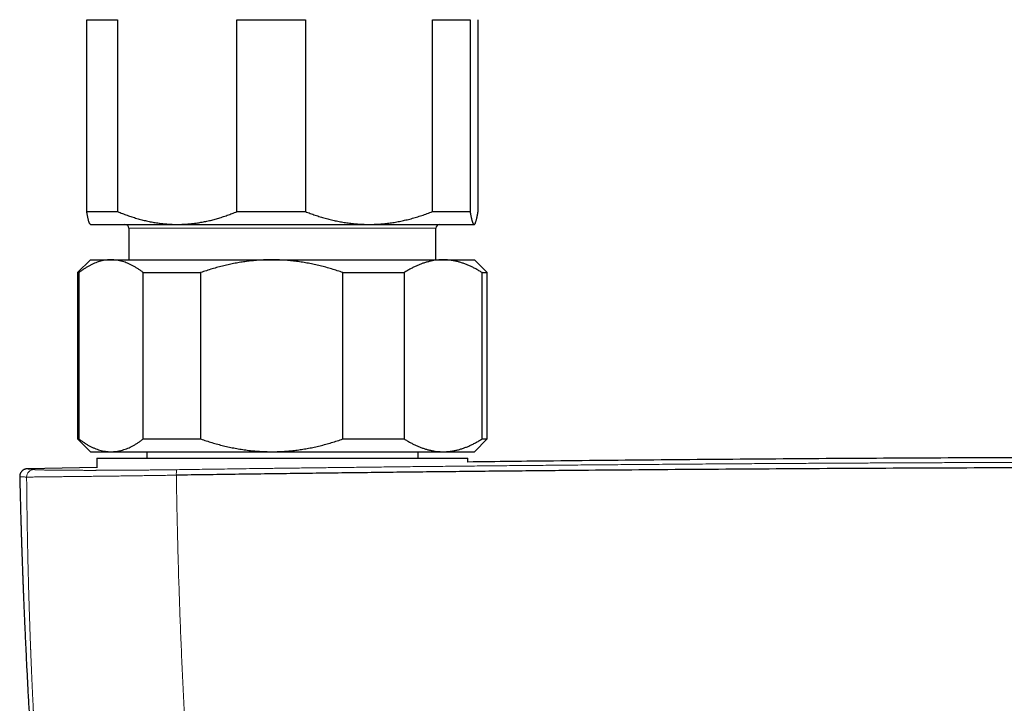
# Model space of a CAD drawing. Header units: millimetres. Extents: x 8 to 1110, y 12 to 672.
# Tile 19 of 61: x 473 to 550, y 318 to 371. Entities that reach past the tile are written whole.
import ezdxf

# ---------------------------------------------------------------- set-up
doc = ezdxf.new("R2010")
doc.units = ezdxf.units.MM

msp = doc.modelspace()

# ---------------------------------------------------------------- linework, layer by layer
at = {"color": 7, "linetype": 'Continuous', "lineweight": 30}
for p, q in [((478.213, 371.159), (480.629, 371.159)), ((478.213, 356.159), (478.213, 371.159)), ((480.629, 371.159), (480.629, 356.159)), ((489.947, 371.159), (495.295, 371.159)), ((489.947, 356.159), (489.947, 371.159)), ((495.295, 371.159), (495.295, 356.159)), ((505.234, 356.159), (505.234, 371.159)), ((505.234, 371.159), (508.167, 371.159)), ((508.167, 371.159), (508.167, 356.159)), ((508.787, 356.159), (508.787, 371.159)), ((478.213, 356.159), (480.629, 356.159)), ((489.947, 356.159), (495.295, 356.159)), ((505.234, 356.159), (508.167, 356.159)), ((478.476, 355.183), (478.5, 355.159)), ((478.5, 355.159), (485.288, 355.159)), ((481.5, 354.859), (481.5, 352.391)), ((485.288, 355.159), (500.265, 355.159)), ((500.265, 355.159), (508.477, 355.159)), ((505.5, 352.391), (505.5, 354.859)), ((508.477, 355.159), (508.5, 355.159)), ((508.5, 355.159), (508.524, 355.183)), ((478.5, 352.391), (477.5, 351.391)), ((478.5, 352.391), (480.116, 352.391)), ((480.116, 352.391), (492.674, 352.391)), ((492.674, 352.391), (506.058, 352.391)), ((506.058, 352.391), (508.5, 352.391)), ((509.5, 351.391), (508.5, 352.391)), ((477.5, 351.391), (477.5, 338.391)), ((477.5, 351.391), (477.602, 351.391)), ((477.602, 351.391), (477.602, 338.391)), ((482.63, 351.391), (487.114, 351.391)), ((482.63, 338.391), (482.63, 351.391)), ((487.114, 351.391), (487.114, 338.391)), ((498.233, 338.391), (498.233, 351.391)), ((498.233, 351.391), (503.012, 351.391)), ((503.012, 351.391), (503.012, 338.391)), ((509.103, 338.391), (509.103, 351.391)), ((509.103, 351.391), (509.5, 351.391)), ((509.5, 338.391), (509.5, 351.391)), ((477.5, 338.391), (478.5, 337.391)), ((477.5, 338.391), (477.602, 338.391)), ((482.63, 338.391), (487.114, 338.391)), ((498.233, 338.391), (503.012, 338.391)), ((508.5, 337.391), (509.5, 338.391)), ((509.103, 338.391), (509.5, 338.391)), ((478.5, 337.391), (480.116, 337.391)), ((480.116, 337.391), (492.674, 337.391)), ((482.9, 337.391), (482.9, 336.891)), ((492.674, 337.391), (506.058, 337.391)), ((504.1, 336.891), (504.1, 337.391)), ((506.058, 337.391), (508.5, 337.391)), ((479, 336.891), (479, 336.144)), ((479, 336.891), (479, 336.144)), ((479, 336.891), (508, 336.891)), ((508, 336.578), (508, 336.891)), ((508, 336.578), (508, 336.891)), ((472.976, 335.439), (472.976, 335.439)), ((479, 336.153), (473.573, 336.053)), ((473.573, 336.054), (473.574, 336.054))]:
    msp.add_line(p, q, dxfattribs=at)
at = {"color": 8, "linetype": 'Continuous', "lineweight": 0}
msp.add_line((505.5, 354.859), (481.5, 354.859), dxfattribs=at)
at = {"color": 7, "linetype": 'Continuous', "lineweight": 30}
for centre, start, end in [((481.2, 354.859), 0, 90), ((505.8, 354.859), 90, 180)]:
    msp.add_arc(centre, 0.3, start, end, dxfattribs=at)
at = {"color": 8, "linetype": 'Continuous', "lineweight": 0}
for centre, radius, start, end in [((474.116, 335.396), 0.599, 91.31207, 178.93615), ((486.301, 335.653), 1.09, 162.03055, 185.02002)]:
    msp.add_arc(centre, radius, start, end, dxfattribs=at)
at = {"color": 7, "linetype": 'Continuous', "lineweight": 30}
for points, knots in [([(478.477, 355.184), (478.472, 355.188), (478.459, 355.201), (478.437, 355.236), (478.412, 355.288), (478.388, 355.353), (478.363, 355.431), (478.338, 355.52), (478.314, 355.622), (478.289, 355.737), (478.263, 355.867), (478.238, 356.006), (478.221, 356.108), (478.213, 356.159)], [0, 0, 0, 0, 0.05288, 0.145734, 0.238548, 0.332171, 0.425794, 0.517773, 0.609751, 0.707296, 0.80487, 0.902449, 1, 1, 1, 1]), ([(480.629, 356.159), (480.752, 356.109), (480.998, 356.008), (481.371, 355.87), (481.746, 355.743), (482.125, 355.626), (482.507, 355.521), (482.89, 355.428), (483.274, 355.348), (483.665, 355.281), (484.064, 355.227), (484.472, 355.188), (484.88, 355.163), (485.152, 355.16), (485.288, 355.159)], [0, 0, 0, 0, 0.0820249, 0.1640723, 0.2461158, 0.3281353, 0.4106745, 0.4932129, 0.5748345, 0.6564555, 0.7423209, 0.8282301, 0.9141372, 1, 1, 1, 1]), ([(485.288, 355.159), (485.342, 355.159), (485.522, 355.16), (485.827, 355.171), (486.203, 355.196), (486.578, 355.236), (486.953, 355.288), (487.327, 355.353), (487.699, 355.431), (488.067, 355.52), (488.438, 355.622), (488.814, 355.737), (489.195, 355.867), (489.573, 356.006), (489.823, 356.108), (489.947, 356.159)], [0, 0, 0, 0, 0.034083, 0.113223, 0.192397, 0.271573, 0.350714, 0.430546, 0.510378, 0.588808, 0.667237, 0.750413, 0.833614, 0.916819, 1, 1, 1, 1]), ([(495.295, 356.159), (495.423, 356.11), (495.677, 356.013), (496.063, 355.879), (496.451, 355.754), (496.842, 355.639), (497.236, 355.536), (497.632, 355.444), (498.029, 355.364), (498.433, 355.296), (498.844, 355.241), (499.264, 355.198), (499.684, 355.171), (500.018, 355.16), (500.212, 355.159), (500.265, 355.159)], [0, 0, 0, 0, 0.079536, 0.159093, 0.238646, 0.318178, 0.39818, 0.47818, 0.55735, 0.63652, 0.719515, 0.80255, 0.885583, 0.968575, 1, 1, 1, 1]), ([(500.265, 355.159), (500.403, 355.16), (500.68, 355.163), (501.095, 355.186), (501.509, 355.221), (501.923, 355.271), (502.337, 355.335), (502.747, 355.412), (503.153, 355.502), (503.563, 355.605), (503.979, 355.723), (504.401, 355.856), (504.82, 356.001), (505.096, 356.106), (505.234, 356.159)], [0, 0, 0, 0, 0.081816, 0.16367, 0.245526, 0.327345, 0.409934, 0.492524, 0.573549, 0.654574, 0.740914, 0.827281, 0.913654, 1, 1, 1, 1]), ([(508.167, 356.159), (508.175, 356.109), (508.191, 356.008), (508.216, 355.87), (508.241, 355.743), (508.266, 355.626), (508.292, 355.521), (508.317, 355.428), (508.343, 355.348), (508.369, 355.281), (508.395, 355.227), (508.422, 355.188), (508.45, 355.163), (508.468, 355.16), (508.477, 355.159)], [0, 0, 0, 0, 0.0820249, 0.1640723, 0.2461158, 0.3281353, 0.4106745, 0.4932129, 0.5748345, 0.6564555, 0.7423209, 0.8282301, 0.9141372, 1, 1, 1, 1]), ([(508.477, 355.159), (508.48, 355.159), (508.492, 355.16), (508.513, 355.171), (508.538, 355.196), (508.563, 355.236), (508.588, 355.288), (508.612, 355.353), (508.637, 355.431), (508.662, 355.52), (508.686, 355.622), (508.711, 355.737), (508.737, 355.867), (508.762, 356.006), (508.779, 356.108), (508.787, 356.159)], [0, 0, 0, 0, 0.034083, 0.113223, 0.192397, 0.271573, 0.350714, 0.430546, 0.510378, 0.588808, 0.667237, 0.750413, 0.833614, 0.916819, 1, 1, 1, 1]), ([(480.116, 352.391), (480.087, 352.391), (479.99, 352.39), (479.826, 352.379), (479.623, 352.354), (479.42, 352.314), (479.218, 352.262), (479.016, 352.197), (478.815, 352.119), (478.617, 352.03), (478.417, 351.928), (478.214, 351.813), (478.008, 351.683), (477.804, 351.544), (477.67, 351.442), (477.602, 351.391)], [0, 0, 0, 0, 0.034083, 0.113223, 0.192397, 0.271573, 0.350714, 0.430546, 0.510378, 0.588808, 0.667237, 0.750413, 0.833614, 0.916819, 1, 1, 1, 1]), ([(482.63, 351.391), (482.564, 351.441), (482.431, 351.542), (482.23, 351.68), (482.027, 351.807), (481.823, 351.924), (481.617, 352.029), (481.41, 352.122), (481.203, 352.202), (480.992, 352.269), (480.777, 352.323), (480.557, 352.362), (480.337, 352.387), (480.19, 352.39), (480.116, 352.391)], [0, 0, 0, 0, 0.0820249, 0.1640723, 0.2461158, 0.3281353, 0.4106745, 0.4932129, 0.5748345, 0.6564555, 0.7423209, 0.8282301, 0.9141372, 1, 1, 1, 1]), ([(492.674, 352.391), (492.609, 352.391), (492.395, 352.39), (492.031, 352.379), (491.583, 352.354), (491.135, 352.314), (490.689, 352.262), (490.244, 352.197), (489.802, 352.12), (489.362, 352.031), (488.916, 351.928), (488.467, 351.813), (488.012, 351.683), (487.561, 351.544), (487.263, 351.442), (487.114, 351.391)], [0, 0, 0, 0, 0.034083, 0.113223, 0.192397, 0.271573, 0.350714, 0.429829, 0.508972, 0.588119, 0.667237, 0.750413, 0.833614, 0.916819, 1, 1, 1, 1]), ([(498.233, 351.391), (498.086, 351.441), (497.793, 351.541), (497.348, 351.679), (496.9, 351.808), (496.448, 351.924), (495.993, 352.029), (495.536, 352.122), (495.073, 352.202), (494.603, 352.27), (494.127, 352.323), (493.647, 352.362), (493.162, 352.387), (492.837, 352.39), (492.674, 352.391)], [0, 0, 0, 0, 0.081944, 0.163886, 0.246136, 0.328397, 0.410644, 0.492722, 0.5748, 0.659154, 0.743526, 0.827877, 0.913938, 1, 1, 1, 1]), ([(506.058, 352.391), (506.025, 352.391), (505.91, 352.39), (505.713, 352.38), (505.467, 352.355), (505.221, 352.316), (504.975, 352.263), (504.73, 352.198), (504.486, 352.12), (504.245, 352.031), (504.002, 351.929), (503.755, 351.814), (503.506, 351.684), (503.258, 351.544), (503.094, 351.442), (503.012, 351.391)], [0, 0, 0, 0, 0.031425, 0.110773, 0.190157, 0.269542, 0.348893, 0.42894, 0.508988, 0.58762, 0.666253, 0.749675, 0.833122, 0.916573, 1, 1, 1, 1]), ([(509.103, 351.391), (509.022, 351.441), (508.861, 351.542), (508.618, 351.68), (508.373, 351.807), (508.125, 351.924), (507.876, 352.029), (507.625, 352.122), (507.374, 352.202), (507.118, 352.269), (506.857, 352.323), (506.591, 352.362), (506.325, 352.387), (506.147, 352.39), (506.058, 352.391)], [0, 0, 0, 0, 0.082025, 0.164072, 0.246116, 0.328135, 0.410674, 0.493213, 0.574834, 0.656455, 0.742321, 0.82823, 0.914137, 1, 1, 1, 1]), ([(477.602, 338.391), (477.669, 338.341), (477.801, 338.241), (478.003, 338.103), (478.205, 337.975), (478.409, 337.858), (478.615, 337.753), (478.822, 337.66), (479.029, 337.581), (479.24, 337.514), (479.456, 337.46), (479.676, 337.421), (479.896, 337.396), (480.043, 337.393), (480.116, 337.391)], [0, 0, 0, 0, 0.082025, 0.164072, 0.246116, 0.328135, 0.410674, 0.493213, 0.574834, 0.656455, 0.742321, 0.82823, 0.914137, 1, 1, 1, 1]), ([(480.116, 337.391), (480.145, 337.391), (480.242, 337.392), (480.407, 337.403), (480.61, 337.429), (480.812, 337.468), (481.014, 337.52), (481.217, 337.586), (481.417, 337.663), (481.616, 337.752), (481.816, 337.854), (482.019, 337.97), (482.224, 338.099), (482.428, 338.239), (482.563, 338.34), (482.63, 338.391)], [0, 0, 0, 0, 0.034083, 0.113223, 0.192397, 0.271573, 0.350714, 0.430546, 0.510378, 0.588808, 0.667237, 0.750413, 0.833614, 0.916819, 1, 1, 1, 1]), ([(487.114, 338.391), (487.261, 338.341), (487.555, 338.241), (487.999, 338.103), (488.448, 337.975), (488.9, 337.858), (489.357, 337.752), (489.82, 337.659), (490.289, 337.578), (490.759, 337.511), (491.234, 337.458), (491.711, 337.42), (492.192, 337.396), (492.513, 337.393), (492.674, 337.391)], [0, 0, 0, 0, 0.081944, 0.163886, 0.246136, 0.328397, 0.410644, 0.494349, 0.57809, 0.661826, 0.745526, 0.830344, 0.915183, 1, 1, 1, 1]), ([(492.674, 337.391), (492.738, 337.391), (492.953, 337.392), (493.317, 337.403), (493.766, 337.429), (494.215, 337.468), (494.662, 337.521), (495.107, 337.586), (495.549, 337.663), (495.994, 337.753), (496.441, 337.856), (496.889, 337.972), (497.337, 338.1), (497.786, 338.238), (498.084, 338.34), (498.233, 338.391)], [0, 0, 0, 0, 0.034083, 0.113333, 0.192634, 0.271954, 0.351259, 0.430514, 0.509647, 0.588781, 0.670321, 0.751876, 0.833419, 0.916709, 1, 1, 1, 1]), ([(503.012, 338.391), (503.09, 338.343), (503.246, 338.245), (503.482, 338.111), (503.72, 337.986), (503.96, 337.872), (504.202, 337.768), (504.444, 337.676), (504.687, 337.597), (504.935, 337.529), (505.187, 337.473), (505.444, 337.431), (505.702, 337.403), (505.906, 337.392), (506.025, 337.391), (506.058, 337.391)], [0, 0, 0, 0, 0.079536, 0.159093, 0.238646, 0.318178, 0.39818, 0.47818, 0.55735, 0.63652, 0.719515, 0.80255, 0.885583, 0.968575, 1, 1, 1, 1]), ([(506.058, 337.391), (506.142, 337.393), (506.312, 337.395), (506.566, 337.418), (506.82, 337.453), (507.074, 337.503), (507.327, 337.567), (507.579, 337.645), (507.828, 337.734), (508.079, 337.837), (508.334, 337.955), (508.592, 338.089), (508.849, 338.233), (509.018, 338.338), (509.103, 338.391)], [0, 0, 0, 0, 0.081816, 0.16367, 0.245526, 0.327345, 0.409934, 0.492524, 0.573549, 0.654574, 0.740914, 0.827281, 0.913654, 1, 1, 1, 1]), ([(629, 336.587), (628.904, 336.589), (625.819, 336.629), (619.744, 336.693), (610.947, 336.776), (602.32, 336.842), (593.864, 336.892), (585.408, 336.928), (576.952, 336.949), (568.325, 336.957), (559.527, 336.949), (550.559, 336.925), (541.59, 336.885), (532.622, 336.829), (523.654, 336.756), (515.446, 336.676), (510.229, 336.614), (508, 336.588)], [0, 0, 0, 0, 0.002383, 0.0765, 0.150617, 0.2205, 0.290383, 0.360266, 0.43015, 0.500033, 0.574152, 0.648271, 0.72239, 0.796508, 0.870626, 0.944743, 1, 1, 1, 1]), ([(473.573, 336.054), (473.561, 336.054), (473.538, 336.053), (473.504, 336.05), (473.472, 336.045), (473.443, 336.039), (473.416, 336.032), (473.392, 336.025), (473.37, 336.018), (473.352, 336.011), (473.337, 336.005), (473.324, 335.999), (473.312, 335.993), (473.303, 335.988), (473.295, 335.985), (473.291, 335.982), (473.277, 335.975), (473.248, 335.958), (473.208, 335.93), (473.168, 335.896), (473.134, 335.862), (473.105, 335.829), (473.076, 335.789), (473.045, 335.739), (473.016, 335.678), (472.993, 335.607), (472.976, 335.526), (472.975, 335.469), (472.975, 335.439)], [0, 0, 0, 0, 0.0894958, 0.1722672, 0.2482959, 0.3175649, 0.3800591, 0.4357655, 0.4846735, 0.5218852, 0.5538834, 0.5806686, 0.6022467, 0.6186347, 0.6298792, 0.6336192, 0.6361786, 0.6629135, 0.6957202, 0.729824, 0.7538827, 0.7779725, 0.8040937, 0.8350744, 0.8707052, 0.9105451, 0.9539328, 1, 1, 1, 1]), ([(472.976, 335.439), (472.978, 335.356), (472.984, 335.11), (472.993, 334.706), (473.005, 334.233), (473.016, 333.775), (473.028, 333.332), (473.039, 332.912), (473.05, 332.514), (473.061, 332.138), (473.072, 331.776), (473.082, 331.427), (473.092, 331.092), (473.102, 330.771), (473.112, 330.463), (473.121, 330.168), (473.131, 329.887), (473.139, 329.621), (473.148, 329.37), (473.156, 329.133), (473.164, 328.91), (473.171, 328.698), (473.178, 328.499), (473.185, 328.312), (473.191, 328.138), (473.197, 327.977), (473.202, 327.831), (473.207, 327.699), (473.211, 327.581), (473.215, 327.474), (473.219, 327.379), (473.222, 327.295), (473.225, 327.223), (473.227, 327.162), (473.229, 327.114), (473.231, 327.075), (473.232, 327.041), (473.234, 326.997), (473.236, 326.936), (473.239, 326.856), (473.243, 326.76), (473.247, 326.651), (473.252, 326.527), (473.257, 326.391), (473.263, 326.244), (473.269, 326.088), (473.276, 325.918), (473.283, 325.735), (473.291, 325.539), (473.3, 325.331), (473.309, 325.109), (473.319, 324.877), (473.329, 324.638), (473.343, 324.316), (473.36, 323.91), (473.385, 323.368), (473.412, 322.767), (473.443, 322.103), (473.476, 321.424), (473.51, 320.731), (473.546, 320.022), (473.583, 319.299), (473.623, 318.561), (473.662, 317.839), (473.702, 317.135), (473.741, 316.448), (473.782, 315.751), (473.817, 315.156), (473.847, 314.668), (473.871, 314.288), (473.894, 313.906), (473.919, 313.522), (473.943, 313.14), (473.968, 312.746), (473.995, 312.345), (474.022, 311.937), (474.048, 311.541), (474.074, 311.159), (474.099, 310.789), (474.123, 310.439), (474.146, 310.107), (474.168, 309.794), (474.19, 309.492), (474.21, 309.202), (474.231, 308.913), (474.252, 308.626), (474.272, 308.343), (474.292, 308.073), (474.311, 307.818), (474.329, 307.578), (474.346, 307.351), (474.362, 307.139), (474.376, 306.947), (474.389, 306.774), (474.401, 306.621), (474.412, 306.482), (474.421, 306.357), (474.428, 306.265), (474.433, 306.201), (474.437, 306.16), (474.44, 306.117), (474.444, 306.068), (474.448, 306.009), (474.454, 305.938), (474.46, 305.857), (474.467, 305.764), (474.476, 305.654), (474.486, 305.526), (474.497, 305.379), (474.51, 305.217), (474.524, 305.041), (474.539, 304.852), (474.555, 304.658), (474.57, 304.463), (474.591, 304.205), (474.617, 303.887), (474.647, 303.514), (474.676, 303.16), (474.704, 302.825), (474.731, 302.508), (474.756, 302.205), (474.781, 301.909), (474.809, 301.583), (474.84, 301.221), (474.875, 300.819), (474.903, 300.502), (474.923, 300.278), (474.934, 300.153), (474.944, 300.04), (474.953, 299.938), (474.96, 299.854), (474.966, 299.785), (474.971, 299.73), (474.976, 299.678), (474.981, 299.622), (474.987, 299.558), (474.993, 299.481), (475.001, 299.392), (475.01, 299.292), (475.021, 299.179), (475.032, 299.055), (475.044, 298.92), (475.057, 298.777), (475.07, 298.629), (475.088, 298.439), (475.108, 298.215), (475.132, 297.959), (475.154, 297.718), (475.175, 297.492), (475.195, 297.282), (475.213, 297.091), (475.229, 296.916), (475.244, 296.756), (475.258, 296.605), (475.272, 296.46), (475.284, 296.336), (475.294, 296.231), (475.302, 296.143), (475.311, 296.058), (475.318, 295.981), (475.325, 295.909), (475.332, 295.836), (475.337, 295.779), (475.34, 295.747), (475.341, 295.743)], [0, 0, 0, 0, 0.006395, 0.018926, 0.031064, 0.042809, 0.054162, 0.065122, 0.075096, 0.084723, 0.094001, 0.10293, 0.111513, 0.119747, 0.127634, 0.135173, 0.142365, 0.14921, 0.155596, 0.161646, 0.167362, 0.172744, 0.17788, 0.18267, 0.187113, 0.19121, 0.194961, 0.198309, 0.201324, 0.204034, 0.206449, 0.208609, 0.210461, 0.212004, 0.213241, 0.214169, 0.214937, 0.21586, 0.217539, 0.219585, 0.222, 0.224782, 0.227932, 0.23145, 0.235103, 0.239084, 0.243391, 0.248025, 0.252986, 0.258273, 0.263887, 0.269825, 0.275916, 0.282064, 0.294306, 0.306769, 0.323188, 0.339973, 0.357126, 0.374645, 0.392532, 0.410786, 0.429408, 0.448397, 0.465411, 0.48271, 0.500294, 0.518163, 0.527636, 0.537188, 0.546818, 0.556526, 0.566208, 0.575651, 0.586249, 0.596522, 0.606469, 0.616091, 0.625387, 0.634358, 0.642519, 0.65039, 0.657972, 0.665266, 0.67227, 0.679746, 0.686862, 0.693619, 0.700015, 0.706052, 0.711729, 0.717046, 0.722003, 0.72614, 0.729986, 0.73348, 0.736591, 0.73932, 0.7404, 0.741406, 0.742372, 0.743571, 0.745063, 0.746814, 0.748847, 0.751163, 0.753761, 0.757057, 0.760718, 0.764744, 0.769135, 0.773891, 0.778829, 0.783679, 0.78844, 0.79812, 0.807403, 0.81629, 0.824546, 0.832427, 0.839933, 0.847159, 0.854472, 0.864237, 0.874215, 0.884408, 0.887796, 0.890902, 0.893716, 0.896238, 0.898467, 0.900013, 0.901378, 0.902568, 0.903875, 0.905479, 0.90738, 0.909577, 0.912071, 0.914862, 0.91795, 0.921272, 0.92488, 0.928616, 0.932251, 0.938973, 0.945316, 0.951279, 0.956861, 0.962064, 0.966886, 0.971084, 0.975012, 0.97876, 0.982327, 0.985716, 0.987981, 0.990157, 0.992246, 0.994284, 0.995808, 0.997616, 0.999708, 1, 1, 1, 1]), ([(651.785, 335.555), (650.165, 335.578), (646.925, 335.625), (642.062, 335.689), (637.196, 335.749), (632.328, 335.805), (627.458, 335.857), (622.679, 335.904), (617.99, 335.946), (613.393, 335.984), (608.795, 336.018), (604.195, 336.049), (599.594, 336.075), (594.992, 336.098), (590.39, 336.118), (585.787, 336.133), (581.183, 336.145), (576.606, 336.154), (572.057, 336.158), (567.534, 336.159), (563.012, 336.157), (558.463, 336.151), (553.886, 336.141), (549.282, 336.128), (544.679, 336.11), (540.077, 336.09), (535.503, 336.065), (530.957, 336.038), (526.44, 336.007), (521.924, 335.972), (517.379, 335.934), (512.805, 335.891), (508.201, 335.845), (503.6, 335.795), (499, 335.741), (494.402, 335.684), (489.807, 335.623), (486.746, 335.579), (485.215, 335.558)], [0, 0, 0, 0, 0.0292677, 0.0585355, 0.0878036, 0.1170719, 0.1463404, 0.1756091, 0.2032055, 0.230802, 0.2583986, 0.2859954, 0.3135923, 0.3411894, 0.3687865, 0.3963837, 0.423981, 0.4515783, 0.4786829, 0.5057876, 0.5328922, 0.5599969, 0.5875944, 0.6151918, 0.6427893, 0.6703867, 0.697984, 0.7250885, 0.7521929, 0.7792972, 0.8064015, 0.8340588, 0.8617159, 0.889373, 0.9170299, 0.9446868, 0.9723434, 1, 1, 1, 1])]:
    msp.add_open_spline(points, degree=3, knots=knots, dxfattribs=at)
at = {"color": 8, "linetype": 'Continuous', "lineweight": 0}
for points, knots in [([(651.736, 335.987), (649.8, 336.014), (645.928, 336.069), (640.115, 336.143), (634.298, 336.212), (628.479, 336.275), (622.656, 336.332), (616.831, 336.383), (611.003, 336.429), (605.407, 336.467), (600.042, 336.498), (594.909, 336.524), (589.775, 336.545), (584.846, 336.56), (580.121, 336.572), (575.783, 336.579), (572.367, 336.582), (570.202, 336.583), (569.249, 336.583), (568.864, 336.583), (568.722, 336.583), (568.677, 336.583), (568.633, 336.583), (568.589, 336.583), (568.544, 336.583), (568.383, 336.583), (568.093, 336.583), (567.661, 336.583), (567.192, 336.583), (566.685, 336.583), (566.142, 336.582), (565.573, 336.582), (564.98, 336.582), (564.365, 336.581), (563.717, 336.581), (563.035, 336.58), (562.291, 336.58), (561.482, 336.579), (560.604, 336.578), (559.685, 336.576), (558.724, 336.575), (557.722, 336.573), (556.68, 336.571), (555.595, 336.569), (554.49, 336.566), (553.364, 336.563), (552.219, 336.56), (551.036, 336.557), (549.817, 336.553), (548.56, 336.549), (547.292, 336.545), (546.013, 336.54), (544.726, 336.535), (543.406, 336.529), (542.053, 336.523), (540.666, 336.517), (539.247, 336.51), (537.795, 336.503), (536.309, 336.495), (534.791, 336.486), (533.186, 336.477), (531.492, 336.466), (529.781, 336.455), (528.581, 336.447), (527.905, 336.442), (527.692, 336.441), (527.479, 336.439), (527.265, 336.438), (527.051, 336.436), (526.209, 336.43), (524.755, 336.42), (522.705, 336.404), (520.702, 336.388), (518.745, 336.372), (516.845, 336.355), (515.002, 336.338), (513.215, 336.322), (511.473, 336.305), (509.765, 336.288), (508.091, 336.271), (506.451, 336.254), (504.859, 336.237), (503.312, 336.22), (501.812, 336.203), (500.359, 336.186), (498.952, 336.169), (497.592, 336.153), (496.278, 336.137), (495.01, 336.121), (493.789, 336.105), (492.614, 336.09), (491.485, 336.075), (490.431, 336.061), (489.45, 336.048), (488.537, 336.035), (487.664, 336.023), (486.829, 336.012), (486.033, 336), (485.516, 335.993), (485.264, 335.989)], [0, 0, 0, 0, 0.034999, 0.069998, 0.104998, 0.139997, 0.174997, 0.209997, 0.244997, 0.279997, 0.310798, 0.341598, 0.372398, 0.403199, 0.430303, 0.457407, 0.481259, 0.491754, 0.496371, 0.498403, 0.498669, 0.498935, 0.499201, 0.499467, 0.499733, 0.5, 0.502366, 0.504956, 0.50777, 0.510807, 0.514068, 0.517552, 0.521042, 0.524731, 0.528619, 0.532705, 0.536991, 0.542008, 0.547273, 0.552785, 0.558545, 0.564553, 0.570808, 0.57731, 0.584061, 0.590705, 0.597573, 0.604664, 0.611979, 0.619518, 0.62728, 0.634803, 0.642526, 0.650446, 0.658566, 0.666885, 0.675402, 0.684118, 0.693032, 0.702146, 0.711458, 0.721931, 0.732644, 0.742271, 0.743546, 0.744823, 0.746104, 0.747388, 0.748675, 0.749966, 0.762554, 0.774865, 0.786899, 0.798655, 0.810135, 0.82114, 0.831878, 0.842348, 0.852551, 0.862687, 0.872544, 0.882124, 0.891424, 0.900447, 0.909191, 0.917657, 0.925845, 0.933754, 0.941385, 0.948738, 0.955812, 0.962608, 0.969126, 0.974857, 0.980353, 0.985615, 0.990644, 0.995439, 1, 1, 1, 1]), ([(473.517, 335.407), (473.479, 335.41), (473.404, 335.415), (473.307, 335.421), (473.222, 335.427), (473.149, 335.431), (473.089, 335.435), (473.038, 335.438), (473.001, 335.44), (472.978, 335.44), (472.976, 335.44), (472.976, 335.439)], [0, 0, 0, 0, 0.107675, 0.215241, 0.32271, 0.430094, 0.537406, 0.644659, 0.771007, 0.897311, 1, 1, 1, 1]), ([(485.215, 335.558), (485.025, 335.555), (484.646, 335.549), (484.083, 335.54), (483.527, 335.532), (482.977, 335.524), (482.435, 335.517), (481.902, 335.509), (481.379, 335.502), (480.865, 335.496), (480.363, 335.489), (479.873, 335.483), (479.395, 335.477), (478.931, 335.472), (478.481, 335.466), (478.046, 335.461), (477.626, 335.457), (477.224, 335.452), (476.84, 335.448), (476.475, 335.444), (476.129, 335.44), (475.802, 335.437), (475.496, 335.433), (475.21, 335.43), (474.944, 335.427), (474.688, 335.424), (474.444, 335.421), (474.217, 335.418), (474.018, 335.416), (473.848, 335.413), (473.707, 335.411), (473.593, 335.409), (473.542, 335.408), (473.517, 335.407)], [0, 0, 0, 0, 0.0315372, 0.0629809, 0.0943504, 0.1256624, 0.1569316, 0.1881706, 0.2193906, 0.2506012, 0.2818109, 0.3130274, 0.3442575, 0.3755079, 0.4067849, 0.4380954, 0.4694462, 0.5008451, 0.5322267, 0.5635311, 0.5947736, 0.625968, 0.6571264, 0.6882598, 0.7193777, 0.750489, 0.7860459, 0.8216154, 0.8572074, 0.8928318, 0.9284984, 0.9642175, 1, 1, 1, 1]), ([(474.102, 335.995), (474.065, 335.998), (473.99, 336.006), (473.894, 336.015), (473.809, 336.023), (473.737, 336.031), (473.677, 336.037), (473.627, 336.043), (473.589, 336.048), (473.566, 336.051), (473.56, 336.054), (473.569, 336.054), (473.573, 336.054)], [0, 0, 0, 0, 0.095193, 0.190289, 0.285299, 0.380233, 0.475103, 0.569921, 0.681618, 0.793276, 0.904915, 1, 1, 1, 1]), ([(485.264, 335.989), (485.129, 335.987), (484.858, 335.984), (484.456, 335.978), (484.056, 335.973), (483.66, 335.969), (483.268, 335.964), (482.887, 335.961), (482.518, 335.957), (482.16, 335.954), (481.807, 335.951), (481.458, 335.948), (481.107, 335.946), (480.755, 335.944), (480.403, 335.942), (480.056, 335.941), (479.717, 335.939), (479.385, 335.938), (479.142, 335.938), (478.986, 335.938), (478.925, 335.937), (478.876, 335.937), (478.836, 335.937), (478.795, 335.937), (478.731, 335.937), (478.643, 335.937), (478.522, 335.937), (478.384, 335.937), (478.23, 335.937), (478.068, 335.937), (477.899, 335.937), (477.725, 335.938), (477.543, 335.938), (477.357, 335.939), (477.166, 335.94), (476.972, 335.941), (476.777, 335.942), (476.579, 335.943), (476.398, 335.944), (476.233, 335.945), (476.085, 335.947), (475.955, 335.948), (475.842, 335.949), (475.77, 335.95), (475.722, 335.951), (475.697, 335.951), (475.672, 335.951), (475.647, 335.952), (475.625, 335.952), (475.544, 335.953), (475.411, 335.955), (475.234, 335.958), (475.07, 335.96), (474.919, 335.963), (474.78, 335.967), (474.653, 335.97), (474.537, 335.973), (474.426, 335.977), (474.323, 335.981), (474.232, 335.986), (474.156, 335.99), (474.12, 335.993), (474.102, 335.995)], [0, 0, 0, 0, 0.023509, 0.046965, 0.070375, 0.093748, 0.11709, 0.140409, 0.162378, 0.184336, 0.206285, 0.22823, 0.250175, 0.273451, 0.296733, 0.320024, 0.343326, 0.366643, 0.389977, 0.39573, 0.400704, 0.403542, 0.406495, 0.409563, 0.412747, 0.420708, 0.429312, 0.440392, 0.452385, 0.465293, 0.478717, 0.49301, 0.508171, 0.524173, 0.541012, 0.558365, 0.576524, 0.59549, 0.615263, 0.630555, 0.646298, 0.662494, 0.673431, 0.684567, 0.687516, 0.690478, 0.693455, 0.696445, 0.699448, 0.701632, 0.725772, 0.749912, 0.773191, 0.796474, 0.819767, 0.84307, 0.866386, 0.889718, 0.91724, 0.944791, 0.972376, 1, 1, 1, 1]), ([(485.215, 335.558), (485.226, 334.824), (485.249, 333.359), (485.296, 331.16), (485.353, 328.964), (485.42, 326.772), (485.496, 324.597), (485.582, 322.437), (485.676, 320.295), (485.779, 318.156), (485.892, 316.006), (486.015, 313.846), (486.149, 311.676), (486.291, 309.509), (486.442, 307.347), (486.603, 305.189), (486.771, 303.036), (486.892, 301.601), (486.951, 300.885)], [0, 0, 0, 0, 0.0640739, 0.1279644, 0.191672, 0.2551971, 0.3185402, 0.3805757, 0.4424366, 0.5041233, 0.5656364, 0.6282262, 0.690636, 0.7528663, 0.8149174, 0.8767898, 0.9384839, 1, 1, 1, 1]), ([(473.517, 335.407), (473.517, 335.342), (473.518, 335.206), (473.52, 334.995), (473.522, 334.769), (473.524, 334.529), (473.527, 334.274), (473.53, 334.005), (473.533, 333.721), (473.536, 333.467), (473.539, 333.243), (473.541, 333.048), (473.544, 332.846), (473.547, 332.643), (473.55, 332.45), (473.553, 332.254), (473.556, 332.058), (473.559, 331.863), (473.562, 331.68), (473.565, 331.508), (473.568, 331.348), (473.57, 331.199), (473.573, 331.062), (473.575, 330.938), (473.577, 330.843), (473.578, 330.763), (473.579, 330.696), (473.581, 330.619), (473.582, 330.541), (473.584, 330.463), (473.585, 330.385), (473.587, 330.306), (473.59, 330.125), (473.596, 329.839), (473.605, 329.445), (473.614, 329.002), (473.626, 328.508), (473.639, 327.961), (473.652, 327.464), (473.664, 327.02), (473.674, 326.648), (473.683, 326.351), (473.688, 326.179), (473.69, 326.121), (473.69, 326.109), (473.691, 326.074), (473.693, 326.011), (473.696, 325.918), (473.699, 325.812), (473.702, 325.693), (473.706, 325.56), (473.711, 325.418), (473.715, 325.267), (473.72, 325.106), (473.726, 324.935), (473.732, 324.751), (473.739, 324.545), (473.746, 324.314), (473.755, 324.058), (473.764, 323.787), (473.774, 323.5), (473.785, 323.198), (473.796, 322.88), (473.808, 322.563), (473.82, 322.248), (473.829, 322.02), (473.834, 321.868), (473.837, 321.796), (473.84, 321.723), (473.843, 321.65), (473.846, 321.576), (473.849, 321.507), (473.855, 321.351), (473.864, 321.11), (473.879, 320.746), (473.896, 320.353), (473.913, 319.935), (473.931, 319.53), (473.948, 319.138), (473.966, 318.76), (473.983, 318.381), (474.001, 318.003), (474.019, 317.627), (474.031, 317.362), (474.039, 317.204), (474.042, 317.147), (474.045, 317.09), (474.047, 317.034), (474.05, 316.978), (474.053, 316.922), (474.056, 316.866), (474.065, 316.681), (474.103, 315.922), (474.183, 314.4), (474.306, 312.241), (474.452, 309.892), (474.61, 307.542), (474.78, 305.191), (474.961, 302.84), (475.154, 300.489), (475.292, 298.92), (475.36, 298.136)], [0, 0, 0, 0, 0.005298, 0.010989, 0.017073, 0.023549, 0.030419, 0.037682, 0.045337, 0.053386, 0.05829, 0.063449, 0.069149, 0.074613, 0.079844, 0.084839, 0.090425, 0.095685, 0.10062, 0.105228, 0.109585, 0.113604, 0.117286, 0.12063, 0.123636, 0.124988, 0.127039, 0.129117, 0.131206, 0.133308, 0.135421, 0.137547, 0.139686, 0.150035, 0.160662, 0.171565, 0.185843, 0.20057, 0.215745, 0.226007, 0.236464, 0.245827, 0.249995, 0.250296, 0.250533, 0.250969, 0.253124, 0.25563, 0.258486, 0.261692, 0.265249, 0.269156, 0.273161, 0.277478, 0.282106, 0.287045, 0.292296, 0.29876, 0.305641, 0.312939, 0.320653, 0.328785, 0.337334, 0.346299, 0.354366, 0.362742, 0.364665, 0.366604, 0.368558, 0.370528, 0.372514, 0.374515, 0.376105, 0.385104, 0.393907, 0.405503, 0.416739, 0.427616, 0.438133, 0.448291, 0.458089, 0.468636, 0.478732, 0.488377, 0.489925, 0.491461, 0.492985, 0.494496, 0.495995, 0.497482, 0.498956, 0.500538, 0.512306, 0.560058, 0.622963, 0.685847, 0.748713, 0.81156, 0.87439, 0.937203, 1, 1, 1, 1])]:
    msp.add_open_spline(points, degree=3, knots=knots, dxfattribs=at)

doc.saveas('drawing.dxf')
